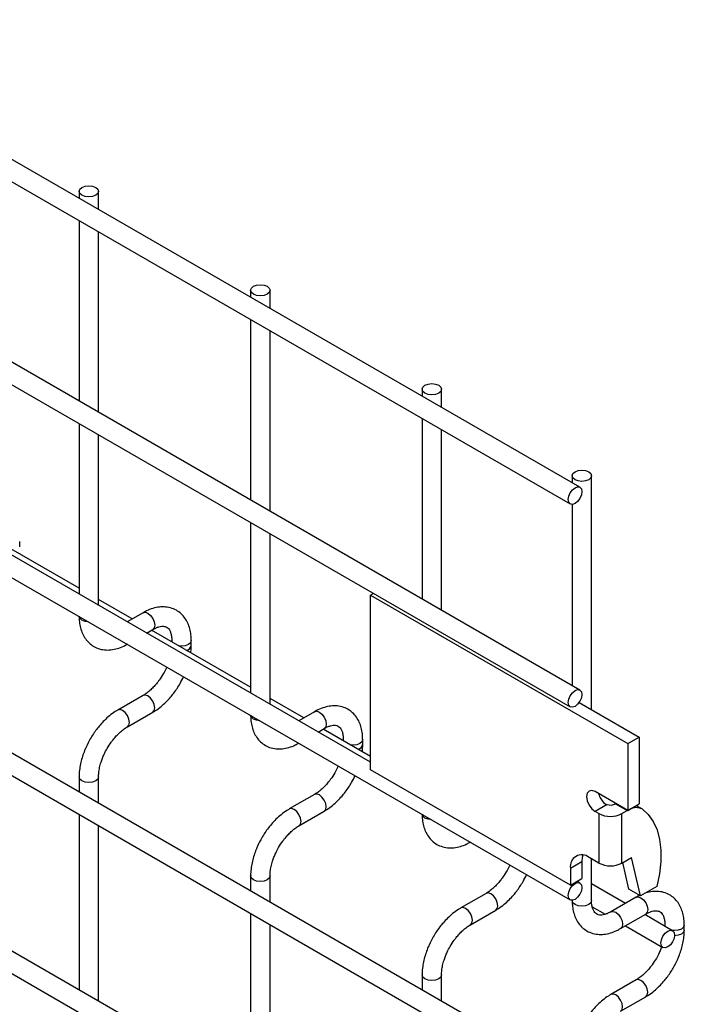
# Model space of a CAD drawing. Header units: inches. Extents: x 0.2 to 10.7, y 0.2 to 8.
# Tile 21 of 24: x 10.224 to 10.566, y 5.983 to 6.491. Entities that reach past the tile are written whole.
import ezdxf

# ---------------------------------------------------------------- set-up
doc = ezdxf.new("R2010")
doc.units = ezdxf.units.IN
doc.header["$MEASUREMENT"] = 0

msp = doc.modelspace()

# ---------------------------------------------------------------- linework, layer by layer
for p, q in [((10.51251292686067, 6.249827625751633), (7.422898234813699, 8.03342422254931)), ((7.417898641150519, 8.024763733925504), (10.50751333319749, 6.241167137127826)), ((10.51251292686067, 6.14520833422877), (7.422898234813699, 7.928804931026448)), ((7.417898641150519, 7.920144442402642), (10.50751333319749, 6.136547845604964)), ((7.417898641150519, 7.820628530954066), (10.50751333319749, 6.037031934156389)), ((10.40461002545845, 6.107983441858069), (7.5244373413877, 7.770671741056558)), ((10.51251292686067, 5.943624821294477), (7.422898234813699, 7.727221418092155)), ((7.417898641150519, 7.718560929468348), (10.50751333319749, 5.93496433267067)), ((10.51251292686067, 5.841557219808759), (7.422898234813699, 7.625153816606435)), ((7.417898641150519, 7.616493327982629), (10.50751333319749, 5.832896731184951)), ((10.25443216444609, 6.402401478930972), (10.25443216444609, 6.398814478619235)), ((10.26443216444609, 6.393041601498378), (10.26443216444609, 6.402401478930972)), ((10.25443216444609, 6.387267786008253), (10.25443216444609, 6.294195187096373)), ((10.26443216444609, 6.288422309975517), (10.26443216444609, 6.381494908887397)), ((10.34282051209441, 6.351375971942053), (10.34282051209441, 6.347788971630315)), ((10.35282051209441, 6.34201609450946), (10.35282051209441, 6.351375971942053)), ((10.34282051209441, 6.336242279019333), (10.34282051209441, 6.243169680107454)), ((10.35282051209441, 6.237396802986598), (10.35282051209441, 6.330469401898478)), ((10.43120885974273, 6.300350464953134), (10.43120885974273, 6.296763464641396)), ((10.44120885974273, 6.29099058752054), (10.44120885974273, 6.300350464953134)), ((10.25443216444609, 6.28264849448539), (10.25443216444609, 6.194679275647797)), ((10.43120885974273, 6.285216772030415), (10.43120885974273, 6.192144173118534)), ((10.26443216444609, 6.188906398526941), (10.26443216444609, 6.276875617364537)), ((10.44120885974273, 6.186371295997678), (10.44120885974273, 6.279443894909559)), ((10.50854866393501, 6.255703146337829), (10.50854866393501, 6.252116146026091)), ((10.51854866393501, 6.135184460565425), (10.51854866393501, 6.255703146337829)), ((10.50854866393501, 6.240935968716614), (10.50854866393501, 6.147496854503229)), ((10.34282051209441, 6.231622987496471), (10.34282051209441, 6.143653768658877)), ((10.25443216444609, 6.197692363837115), (10.20343557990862, 6.227132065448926)), ((10.35282051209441, 6.137880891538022), (10.35282051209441, 6.225850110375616)), ((10.22381771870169, 6.21915184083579), (10.22381771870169, 6.221754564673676)), ((10.40619523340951, 6.195037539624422), (10.40461002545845, 6.194122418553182)), ((10.28182311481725, 6.181879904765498), (10.26443216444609, 6.19191948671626)), ((10.40461002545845, 6.104047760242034), (10.40461002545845, 6.194122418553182)), ((10.40461002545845, 6.194122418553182), (10.53719254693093, 6.117584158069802)), ((10.28736005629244, 6.185076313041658), (10.27921342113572, 6.180373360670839)), ((10.28921423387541, 6.174600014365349), (10.29235964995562, 6.17641582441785)), ((10.34282051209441, 6.146666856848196), (10.29182392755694, 6.176106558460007)), ((10.30220606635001, 6.170729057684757), (10.30220606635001, 6.170113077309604)), ((10.30235656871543, 6.170026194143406), (10.302206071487, 6.170724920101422)), ((10.31220606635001, 6.168126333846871), (10.31220606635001, 6.170729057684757)), ((10.28736005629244, 6.142412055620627), (10.27436696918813, 6.134911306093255)), ((10.37021146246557, 6.130854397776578), (10.35282051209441, 6.14089397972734)), ((10.37574840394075, 6.134050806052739), (10.36760176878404, 6.12934785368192)), ((10.51215947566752, 6.138872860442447), (10.54311456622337, 6.121002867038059)), ((10.27936656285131, 6.126250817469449), (10.29235964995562, 6.13375156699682)), ((10.37760258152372, 6.123574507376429), (10.38074799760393, 6.125390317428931)), ((10.40461002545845, 6.110996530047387), (10.38021227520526, 6.125081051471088)), ((10.39059441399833, 6.119703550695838), (10.39059441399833, 6.119087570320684)), ((10.39074491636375, 6.119000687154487), (10.39059441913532, 6.119699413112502)), ((10.40059441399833, 6.117100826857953), (10.40059441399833, 6.119703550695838)), ((10.53719254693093, 6.117584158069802), (10.54311456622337, 6.121002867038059)), ((10.54311456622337, 6.121002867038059), (10.54311456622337, 6.08655505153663)), ((10.53719254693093, 6.117584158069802), (10.53719254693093, 6.083136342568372)), ((10.50762664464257, 6.044577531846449), (10.40461002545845, 6.104047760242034)), ((10.25443216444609, 6.10038344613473), (10.25443216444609, 6.092611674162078)), ((10.26443216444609, 6.086838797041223), (10.26443216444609, 6.10038344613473)), ((10.37574840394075, 6.091386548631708), (10.36275531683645, 6.083885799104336)), ((10.53719254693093, 6.083136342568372), (10.52039876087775, 6.092831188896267)), ((10.52650071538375, 6.08614701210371), (10.52039876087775, 6.082624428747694)), ((10.53118448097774, 6.086604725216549), (10.53094927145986, 6.086483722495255)), ((10.53094927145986, 6.086483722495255), (10.53688318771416, 6.0830581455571)), ((10.53418734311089, 6.081501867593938), (10.53688318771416, 6.0830581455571)), ((10.53688318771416, 6.0830581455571), (10.53710788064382, 6.083185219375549)), ((10.53719254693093, 6.083136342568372), (10.54311456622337, 6.08655505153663)), ((10.54154395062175, 6.085648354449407), (10.54456531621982, 6.083904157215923)), ((10.25443216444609, 6.081064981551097), (10.25443216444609, 5.99054407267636)), ((10.36775491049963, 6.07522531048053), (10.38074799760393, 6.082726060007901)), ((10.52234330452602, 6.081501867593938), (10.52039876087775, 6.082624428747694)), ((10.52234330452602, 6.081501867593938), (10.52234330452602, 6.055984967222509)), ((10.53418734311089, 6.055984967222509), (10.53418734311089, 6.081501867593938)), ((10.26443216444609, 5.984771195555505), (10.26443216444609, 6.075292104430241)), ((10.52234330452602, 6.055984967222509), (10.51726097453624, 6.058918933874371)), ((10.51854866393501, 6.036615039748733), (10.51854866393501, 6.058175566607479)), ((10.53418734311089, 6.055984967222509), (10.53909289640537, 6.058816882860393)), ((10.54373057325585, 6.039141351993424), (10.53909289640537, 6.058816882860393)), ((10.50762664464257, 6.05335534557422), (10.51354866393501, 6.056774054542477)), ((10.50762664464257, 6.05335534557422), (10.50762664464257, 6.044577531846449)), ((10.51354866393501, 6.056774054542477), (10.51354866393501, 6.047996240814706)), ((10.53780855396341, 6.042560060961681), (10.53458947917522, 6.056217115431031)), ((10.34282051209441, 6.049357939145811), (10.34282051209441, 6.041586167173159)), ((10.35282051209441, 6.035813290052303), (10.35282051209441, 6.049357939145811)), ((10.50762664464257, 6.044577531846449), (10.51354866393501, 6.047996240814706)), ((10.51251292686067, 6.045692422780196), (10.51103541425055, 6.046545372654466)), ((10.53593961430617, 6.035181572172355), (10.51854866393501, 6.045221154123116)), ((10.54373057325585, 6.039141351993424), (10.53780855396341, 6.042560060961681)), ((10.55212746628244, 6.04398877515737), (10.54373057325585, 6.039141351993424)), ((10.46413675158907, 6.040361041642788), (10.45114366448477, 6.032860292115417)), ((10.54147655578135, 6.038377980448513), (10.52848346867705, 6.030877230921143)), ((10.50854866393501, 6.036800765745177), (10.50854866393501, 6.036615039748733)), ((10.51890749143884, 6.033467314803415), (10.5256001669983, 6.029603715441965)), ((10.34282051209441, 6.030039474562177), (10.34282051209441, 5.939518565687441)), ((10.45614325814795, 6.02419980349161), (10.46913634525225, 6.031700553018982)), ((10.53348306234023, 6.022216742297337), (10.54647614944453, 6.029717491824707)), ((10.56028682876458, 6.021126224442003), (10.54594042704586, 6.029408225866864)), ((10.35282051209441, 5.933745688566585), (10.35282051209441, 6.024266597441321)), ((10.53593961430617, 6.023634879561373), (10.5552872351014, 6.012465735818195)), ((10.55632256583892, 6.024030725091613), (10.55632256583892, 6.023414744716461)), ((10.55647306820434, 6.023327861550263), (10.55632257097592, 6.024026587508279)), ((10.56632256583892, 6.021428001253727), (10.56632256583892, 6.024030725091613)), ((10.43120885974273, 5.998332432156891), (10.43120885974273, 5.990560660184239)), ((10.44120885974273, 5.984787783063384), (10.44120885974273, 5.998332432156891)), ((10.54147655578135, 5.995713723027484), (10.52848346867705, 5.988212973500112)), ((10.53348306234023, 5.979552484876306), (10.54647614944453, 5.987053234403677))]:
    msp.add_line(p, q)
at = {"flags": 128}
for points in [[(10.26296769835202, 6.404442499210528), (10.26405156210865, 6.403506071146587), (10.26443216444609, 6.402401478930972), (10.26405156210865, 6.401296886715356), (10.26296769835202, 6.400360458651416), (10.26134558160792, 6.399734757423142), (10.25943216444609, 6.399515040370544), (10.25751874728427, 6.399734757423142), (10.25589663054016, 6.400360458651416), (10.25481276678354, 6.401296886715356), (10.25443216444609, 6.402401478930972), (10.25481276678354, 6.403506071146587), (10.25589663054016, 6.404442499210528), (10.25751874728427, 6.405068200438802), (10.25943216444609, 6.405287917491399), (10.26134558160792, 6.405068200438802), (10.26296769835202, 6.404442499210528)], [(10.35135604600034, 6.353416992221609), (10.35243990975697, 6.352480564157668), (10.35282051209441, 6.351375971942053), (10.35243990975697, 6.350271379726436), (10.35135604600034, 6.349334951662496), (10.34973392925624, 6.348709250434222), (10.34782051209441, 6.348489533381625), (10.34590709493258, 6.348709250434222), (10.34428497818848, 6.349334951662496), (10.34320111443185, 6.350271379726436), (10.34282051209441, 6.351375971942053), (10.34320111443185, 6.352480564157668), (10.34428497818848, 6.353416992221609), (10.34590709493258, 6.354042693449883), (10.34782051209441, 6.354262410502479), (10.34973392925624, 6.354042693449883), (10.35135604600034, 6.353416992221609)], [(10.43974439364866, 6.30239148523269), (10.44082825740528, 6.301455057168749), (10.44120885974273, 6.300350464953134), (10.44082825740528, 6.299245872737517), (10.43974439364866, 6.298309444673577), (10.43812227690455, 6.297683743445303), (10.43620885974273, 6.297464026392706), (10.4342954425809, 6.297683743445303), (10.4326733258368, 6.298309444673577), (10.43158946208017, 6.299245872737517), (10.43120885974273, 6.300350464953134), (10.43158946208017, 6.301455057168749), (10.4326733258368, 6.30239148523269), (10.4342954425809, 6.303017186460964), (10.43620885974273, 6.30323690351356), (10.43812227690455, 6.303017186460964), (10.43974439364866, 6.30239148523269)], [(10.51708419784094, 6.257744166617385), (10.51816806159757, 6.256807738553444), (10.51854866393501, 6.255703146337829), (10.51816806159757, 6.254598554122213), (10.51708419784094, 6.253662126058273), (10.51546208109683, 6.253036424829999), (10.51354866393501, 6.2528167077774), (10.51163524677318, 6.253036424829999), (10.51001313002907, 6.253662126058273), (10.50892926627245, 6.254598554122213), (10.50854866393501, 6.255703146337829), (10.50892926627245, 6.256807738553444), (10.51001313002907, 6.257744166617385), (10.51163524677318, 6.258369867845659), (10.51354866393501, 6.258589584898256), (10.51546208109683, 6.258369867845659), (10.51708419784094, 6.257744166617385)], [(10.51354866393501, 6.247538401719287), (10.51327953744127, 6.245820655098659), (10.51251313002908, 6.244053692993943), (10.51136612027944, 6.24250651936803), (10.51001313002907, 6.241414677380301), (10.50866013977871, 6.240944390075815), (10.50751313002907, 6.241167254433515), (10.50674672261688, 6.242049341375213), (10.50647759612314, 6.243456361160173), (10.50674672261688, 6.2451741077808), (10.50751313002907, 6.246941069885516), (10.50866013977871, 6.248488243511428), (10.51001313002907, 6.249580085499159), (10.51136612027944, 6.250050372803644), (10.51251313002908, 6.249827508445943), (10.51327953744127, 6.248945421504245), (10.51354866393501, 6.247538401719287)], [(10.28736005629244, 6.185076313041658), (10.28850686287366, 6.185299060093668), (10.28985985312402, 6.184828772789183)], [(10.28985985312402, 6.184828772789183), (10.29121284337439, 6.183736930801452), (10.29235985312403, 6.18218975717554), (10.29312626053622, 6.180422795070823), (10.29339538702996, 6.178705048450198), (10.29312626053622, 6.177298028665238), (10.29235985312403, 6.17641594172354), (10.29235964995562, 6.17641582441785)], [(10.25589663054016, 6.18127235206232), (10.25481276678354, 6.182208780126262), (10.25444265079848, 6.183126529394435)], [(10.25910850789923, 6.180432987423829), (10.25751874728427, 6.180646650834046), (10.25589663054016, 6.18127235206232)], [(10.31220601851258, 6.170716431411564), (10.31182546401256, 6.169624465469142), (10.31074160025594, 6.1686880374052), (10.30911948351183, 6.168062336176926), (10.30720606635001, 6.16784261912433), (10.30598853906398, 6.167929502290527)], [(10.51354866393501, 6.142919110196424), (10.51327953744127, 6.141201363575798), (10.51251313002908, 6.139434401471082), (10.51136612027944, 6.137887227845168), (10.51001313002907, 6.136795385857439), (10.50866013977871, 6.136325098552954), (10.50751313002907, 6.136547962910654), (10.50674672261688, 6.137430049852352), (10.50647759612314, 6.138837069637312), (10.50674672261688, 6.140554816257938), (10.50751313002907, 6.142321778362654), (10.50866013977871, 6.143868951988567), (10.51001313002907, 6.144960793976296), (10.51136612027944, 6.145431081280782), (10.51251313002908, 6.145208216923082), (10.51327953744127, 6.144326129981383), (10.51354866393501, 6.142919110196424)], [(10.29237535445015, 6.133760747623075), (10.29312626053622, 6.134633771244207), (10.29339538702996, 6.136040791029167), (10.29312626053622, 6.137758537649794), (10.29235985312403, 6.13952549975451), (10.29121284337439, 6.141072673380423), (10.28985985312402, 6.142164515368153), (10.28850686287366, 6.142634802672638), (10.28736811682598, 6.142416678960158)], [(10.27686676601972, 6.134663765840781), (10.27551377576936, 6.135134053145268), (10.27436676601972, 6.134911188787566), (10.27435160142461, 6.134902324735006)], [(10.27935759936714, 6.126245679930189), (10.27936676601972, 6.126250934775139), (10.28013317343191, 6.127133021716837), (10.28040229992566, 6.128540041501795), (10.28013317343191, 6.130257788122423), (10.27936676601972, 6.132024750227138), (10.27821975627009, 6.133571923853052), (10.27686676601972, 6.134663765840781)], [(10.37574840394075, 6.134050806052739), (10.37689521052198, 6.134273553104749), (10.37824820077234, 6.133803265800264)], [(10.37824820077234, 6.133803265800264), (10.37960119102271, 6.132711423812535), (10.38074820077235, 6.131164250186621), (10.38151460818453, 6.129397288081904), (10.38178373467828, 6.127679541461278), (10.38151460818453, 6.126272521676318), (10.38074820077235, 6.12539043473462), (10.38074799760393, 6.125390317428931)], [(10.34428497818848, 6.1302468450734), (10.34320111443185, 6.131183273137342), (10.3428309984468, 6.132101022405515)], [(10.34749685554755, 6.129407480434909), (10.34590709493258, 6.129621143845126), (10.34428497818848, 6.1302468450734)], [(10.4005943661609, 6.119690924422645), (10.40021381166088, 6.118598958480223), (10.39912994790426, 6.117662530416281), (10.39750783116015, 6.117036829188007), (10.39559441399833, 6.11681711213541), (10.3943768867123, 6.116903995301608)], [(10.26443214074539, 6.10039233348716), (10.26443216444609, 6.10038344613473), (10.26405156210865, 6.099278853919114), (10.26296769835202, 6.098342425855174), (10.26134558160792, 6.0977167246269), (10.25943216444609, 6.097497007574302), (10.25751874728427, 6.0977167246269), (10.25589663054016, 6.098342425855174), (10.25481276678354, 6.099278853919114), (10.25443216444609, 6.10038344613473), (10.25443223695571, 6.100398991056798)], [(10.52039876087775, 6.092831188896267), (10.51870752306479, 6.093419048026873), (10.51727376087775, 6.093140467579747), (10.51631575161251, 6.092037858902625), (10.51597934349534, 6.090279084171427), (10.51631575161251, 6.088131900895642), (10.51727376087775, 6.085923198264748), (10.51870752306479, 6.083989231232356), (10.52039876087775, 6.082624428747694)], [(10.38076370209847, 6.082735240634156), (10.38151460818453, 6.083608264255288), (10.38178373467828, 6.085015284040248), (10.38151460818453, 6.086733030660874), (10.38074820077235, 6.08849999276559), (10.37960119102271, 6.090047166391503), (10.37824820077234, 6.091139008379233), (10.37689521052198, 6.091609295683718), (10.37575646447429, 6.091391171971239)], [(10.36525511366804, 6.083638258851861), (10.36390212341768, 6.084108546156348), (10.36275511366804, 6.083885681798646), (10.36273994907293, 6.083876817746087)], [(10.36774594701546, 6.075220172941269), (10.36775511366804, 6.075225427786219), (10.36852152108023, 6.076107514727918), (10.36879064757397, 6.077514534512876), (10.36852152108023, 6.079232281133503), (10.36775511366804, 6.080999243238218), (10.36660810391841, 6.082546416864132), (10.36525511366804, 6.083638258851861)], [(10.54456531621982, 6.083904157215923), (10.5477242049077, 6.081068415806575), (10.55031506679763, 6.077458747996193), (10.55229134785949, 6.073140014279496), (10.5536175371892, 6.068189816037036), (10.55426980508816, 6.062697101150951), (10.55423643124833, 6.056760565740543), (10.55351801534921, 6.050486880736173), (10.55212746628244, 6.04398877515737)], [(10.4326733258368, 6.079221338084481), (10.43158946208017, 6.080157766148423), (10.43121934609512, 6.081075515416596)], [(10.43588520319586, 6.07838197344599), (10.4342954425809, 6.078595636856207), (10.4326733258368, 6.079221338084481)], [(10.5140870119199, 6.060130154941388), (10.51373378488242, 6.058837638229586), (10.51354866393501, 6.056774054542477)], [(10.35282048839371, 6.049366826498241), (10.35282051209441, 6.049357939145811), (10.35243990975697, 6.048253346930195), (10.35135604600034, 6.047316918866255), (10.34973392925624, 6.046691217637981), (10.34782051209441, 6.046471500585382), (10.34590709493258, 6.046691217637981), (10.34428497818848, 6.047316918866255), (10.34320111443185, 6.048253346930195), (10.34282051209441, 6.049357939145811), (10.34282058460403, 6.049373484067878)], [(10.51354866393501, 6.043403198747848), (10.51327953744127, 6.041685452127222), (10.51251313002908, 6.039918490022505), (10.51136612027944, 6.038371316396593), (10.51001313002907, 6.037279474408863), (10.50866013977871, 6.036809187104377), (10.50751313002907, 6.037032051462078), (10.50674672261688, 6.037914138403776), (10.50647759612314, 6.039321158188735), (10.50674672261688, 6.041038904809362), (10.50751313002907, 6.042805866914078), (10.50866013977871, 6.044353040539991), (10.51001313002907, 6.045444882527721), (10.51136612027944, 6.045915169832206), (10.51251313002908, 6.045692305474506), (10.51327953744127, 6.044810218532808), (10.51354866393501, 6.043403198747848)], [(10.46915204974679, 6.031709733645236), (10.46990295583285, 6.032582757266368), (10.4701720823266, 6.033989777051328), (10.46990295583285, 6.035707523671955), (10.46913654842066, 6.037474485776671), (10.46798953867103, 6.039021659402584), (10.46663654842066, 6.040113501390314), (10.4652835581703, 6.040583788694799), (10.46414481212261, 6.040365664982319)], [(10.54147655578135, 6.038377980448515), (10.54262336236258, 6.038600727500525), (10.54397635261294, 6.038130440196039)], [(10.54397635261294, 6.038130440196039), (10.54532934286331, 6.037038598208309), (10.54647635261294, 6.035491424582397), (10.54724276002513, 6.03372446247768), (10.54751188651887, 6.032006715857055), (10.54724276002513, 6.030599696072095), (10.54647635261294, 6.029717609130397), (10.54647614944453, 6.029717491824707)], [(10.45364346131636, 6.032612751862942), (10.45229047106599, 6.033083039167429), (10.45114346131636, 6.032860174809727), (10.45112829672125, 6.032851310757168)], [(10.45613429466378, 6.02419466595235), (10.45614346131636, 6.0241999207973), (10.45690986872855, 6.025082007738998), (10.45717899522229, 6.026489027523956), (10.45690986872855, 6.028206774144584), (10.45614346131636, 6.029973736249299), (10.45499645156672, 6.031520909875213), (10.45364346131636, 6.032612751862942)], [(10.51001313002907, 6.034574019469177), (10.50892926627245, 6.035510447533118), (10.50854866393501, 6.036615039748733)], [(10.51854866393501, 6.036615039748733), (10.51816806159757, 6.035510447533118), (10.51708419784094, 6.034574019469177), (10.51546208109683, 6.033948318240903), (10.51354866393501, 6.033728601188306), (10.51163524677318, 6.033948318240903), (10.51001313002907, 6.034574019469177)], [(10.52849670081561, 6.030884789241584), (10.52963027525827, 6.031099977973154), (10.53098326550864, 6.030629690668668), (10.532336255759, 6.029537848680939), (10.53348326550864, 6.027990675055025), (10.53424967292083, 6.02622371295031), (10.53451879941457, 6.024505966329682), (10.53424967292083, 6.023098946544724), (10.53350557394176, 6.022229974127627)], [(10.5663225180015, 6.024018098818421), (10.56594196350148, 6.022926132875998), (10.56485809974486, 6.021989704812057), (10.56323598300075, 6.021364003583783), (10.56132256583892, 6.021144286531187), (10.5601050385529, 6.021231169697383)], [(10.56132256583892, 6.018837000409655), (10.56105343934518, 6.017119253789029), (10.56028703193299, 6.015352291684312), (10.55914002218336, 6.0138051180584), (10.55778703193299, 6.012713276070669), (10.55643404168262, 6.012242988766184), (10.55528703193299, 6.012465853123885), (10.5545206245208, 6.013347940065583), (10.55425149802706, 6.014754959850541), (10.5545206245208, 6.016472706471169), (10.55528703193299, 6.018239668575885), (10.55643404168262, 6.019786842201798), (10.55778703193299, 6.020878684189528), (10.55914002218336, 6.021348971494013), (10.56028703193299, 6.021126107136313), (10.56105343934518, 6.020244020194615), (10.56132256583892, 6.018837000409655)], [(10.5663225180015, 6.021415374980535), (10.56594196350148, 6.020323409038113), (10.56485809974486, 6.019386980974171), (10.56323598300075, 6.018761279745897), (10.56132256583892, 6.018541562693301), (10.56131361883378, 6.018541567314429)], [(10.44120883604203, 5.998341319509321), (10.44120885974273, 5.998332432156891), (10.44082825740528, 5.997227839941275), (10.43974439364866, 5.996291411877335), (10.43812227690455, 5.995665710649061), (10.43620885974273, 5.995445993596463), (10.4342954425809, 5.995665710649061), (10.4326733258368, 5.996291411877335), (10.43158946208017, 5.997227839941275), (10.43120885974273, 5.998332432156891), (10.43120893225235, 5.998347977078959)], [(10.54649185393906, 5.987062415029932), (10.54724276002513, 5.987935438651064), (10.54751188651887, 5.989342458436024), (10.54724276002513, 5.991060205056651), (10.54647635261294, 5.992827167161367), (10.54532934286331, 5.99437434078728), (10.54397635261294, 5.995466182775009), (10.54262336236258, 5.995936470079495), (10.54148461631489, 5.995718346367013)], [(10.53098326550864, 5.987965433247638), (10.52963027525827, 5.988435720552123), (10.52848326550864, 5.988212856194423), (10.52846810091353, 5.988203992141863)], [(10.53347409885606, 5.979547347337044), (10.53348326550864, 5.979552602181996), (10.53424967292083, 5.980434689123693), (10.53451879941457, 5.981841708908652), (10.53424967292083, 5.98355945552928), (10.53348326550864, 5.985326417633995), (10.532336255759, 5.986873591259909), (10.53098326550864, 5.987965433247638)]]:
    msp.add_lwpolyline(points, dxfattribs=at)
for centre, radius, start, end in [((10.3091393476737, 6.168724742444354), 0.003126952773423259, 283.6148587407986, 348.7313798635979), ((10.39752769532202, 6.117699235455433), 0.00312695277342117, 283.614858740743, 348.7313798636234), ((10.53211997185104, 6.094508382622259), 0.01031436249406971, 195.1545496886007, 228.6396267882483), ((10.52824785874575, 6.092619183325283), 0.006703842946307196, 254.8932539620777, 293.7636535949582), ((10.54156533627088, 6.077463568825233), 0.007105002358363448, 65.02423341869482, 117.66492688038), ((10.52826532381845, 6.09293132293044), 0.01287255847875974, 242.6096722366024, 297.3903277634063), ((10.51350003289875, 6.054308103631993), 0.005950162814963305, 50.79671476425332, 189.2140369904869), ((10.52826532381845, 6.067414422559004), 0.01287255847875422, 242.6096722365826, 297.390327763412)]:
    msp.add_arc(centre, radius, start, end)
for points, knots in [([(10.31216555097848, 6.170712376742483), (10.31216460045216, 6.17145468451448), (10.3121622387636, 6.173299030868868), (10.31170767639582, 6.176078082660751), (10.31082375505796, 6.17902306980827), (10.30946208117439, 6.181719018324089), (10.30761359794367, 6.184093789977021), (10.30524958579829, 6.186051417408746), (10.30235088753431, 6.187475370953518), (10.29912705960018, 6.188160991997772), (10.29576388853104, 6.188114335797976), (10.29245115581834, 6.187398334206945), (10.28962660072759, 6.186353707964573), (10.28796074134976, 6.185365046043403), (10.28736870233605, 6.185013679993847)], [0, 0, 0, 0, 0.05589071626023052, 0.1388667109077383, 0.2228260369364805, 0.3073987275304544, 0.3926784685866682, 0.479775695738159, 0.5711016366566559, 0.6702050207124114, 0.7614786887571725, 0.8548581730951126, 0.9484172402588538, 1, 1, 1, 1]), ([(10.25447355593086, 6.183330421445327), (10.25447353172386, 6.182600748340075), (10.25447347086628, 6.180766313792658), (10.25492187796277, 6.177993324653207), (10.25579947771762, 6.175038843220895), (10.25715453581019, 6.1723326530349), (10.25899561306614, 6.169946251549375), (10.26135157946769, 6.167974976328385), (10.26424175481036, 6.166534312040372), (10.26746028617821, 6.165828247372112), (10.27082295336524, 6.165853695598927), (10.27414121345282, 6.166548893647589), (10.2770131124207, 6.167597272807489), (10.27872435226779, 6.168603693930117), (10.27935815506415, 6.168976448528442)], [0, 0, 0, 0, 0.05469716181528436, 0.1375113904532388, 0.2213111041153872, 0.3057267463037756, 0.3908379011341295, 0.4777236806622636, 0.5687524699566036, 0.6674427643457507, 0.7584724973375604, 0.8516333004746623, 0.9450484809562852, 1, 1, 1, 1]), ([(10.29235569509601, 6.176397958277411), (10.29288946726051, 6.176690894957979), (10.29403820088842, 6.177321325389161), (10.29564122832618, 6.177865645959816), (10.29712102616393, 6.178135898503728), (10.29836062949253, 6.178103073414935), (10.29939811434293, 6.177810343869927), (10.30020497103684, 6.177285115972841), (10.30099385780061, 6.1763147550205), (10.30164393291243, 6.174953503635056), (10.30206141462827, 6.173102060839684), (10.30225386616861, 6.171646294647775), (10.30220121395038, 6.170765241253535), (10.30219881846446, 6.170725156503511)], [0, 0, 0, 0, 0.0766862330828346, 0.1650368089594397, 0.2549323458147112, 0.3489947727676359, 0.4542488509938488, 0.5907938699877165, 0.6966539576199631, 0.797635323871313, 0.8969558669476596, 0.9953118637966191, 1, 1, 1, 1]), ([(10.31195660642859, 6.164484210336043), (10.31206768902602, 6.165367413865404), (10.3122232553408, 6.166604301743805), (10.31217838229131, 6.167774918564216), (10.31216555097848, 6.168109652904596)], [0, 0, 0, 0, 0.7140530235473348, 0.9999999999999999, 0.9999999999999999, 0.9999999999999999, 0.9999999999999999]), ([(10.29957686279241, 6.157071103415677), (10.29947148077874, 6.156821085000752), (10.29896493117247, 6.155619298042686), (10.29831274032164, 6.154453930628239), (10.29779623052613, 6.153531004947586)], [0, 0, 0, 0, 0.2080388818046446, 1, 1, 1, 1]), ([(10.29779623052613, 6.153531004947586), (10.29710494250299, 6.15240960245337), (10.29613250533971, 6.150832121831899), (10.29450569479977, 6.148714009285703), (10.29306702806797, 6.147041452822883), (10.2913000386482, 6.145286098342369), (10.28945917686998, 6.143775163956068), (10.28811253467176, 6.142812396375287), (10.28744158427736, 6.142469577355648), (10.28736646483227, 6.142431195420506)], [0, 0, 0, 0, 0.2339460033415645, 0.3290926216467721, 0.4848865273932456, 0.643376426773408, 0.809606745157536, 0.9786836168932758, 1, 1, 1, 1]), ([(10.29235097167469, 6.133814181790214), (10.29281512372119, 6.134066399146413), (10.2942982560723, 6.134872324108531), (10.29663131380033, 6.136670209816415), (10.29924279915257, 6.139020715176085), (10.30140112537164, 6.141355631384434), (10.30328371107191, 6.143685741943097), (10.30492909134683, 6.146014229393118), (10.30668767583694, 6.148816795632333), (10.30768385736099, 6.150870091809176), (10.30826030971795, 6.152058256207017)], [0, 0, 0, 0, 0.07198222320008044, 0.2300090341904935, 0.3767626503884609, 0.5105024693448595, 0.6142640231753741, 0.7328660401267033, 0.8454197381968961, 1, 1, 1, 1]), ([(10.27437532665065, 6.134849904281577), (10.27394874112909, 6.134620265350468), (10.27249789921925, 6.133839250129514), (10.27018652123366, 6.132068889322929), (10.26754599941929, 6.129711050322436), (10.26536402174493, 6.12736554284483), (10.26347596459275, 6.125034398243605), (10.26178238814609, 6.122680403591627), (10.26073537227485, 6.120942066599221), (10.26020739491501, 6.120065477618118)], [0, 0, 0, 0, 0.07786554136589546, 0.2648251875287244, 0.439014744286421, 0.59900045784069, 0.7209984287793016, 0.8593082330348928, 0.9999999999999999, 0.9999999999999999, 0.9999999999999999, 0.9999999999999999]), ([(10.4005538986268, 6.119686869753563), (10.40055294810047, 6.120429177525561), (10.40055058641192, 6.122273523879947), (10.40009602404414, 6.125052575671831), (10.39921210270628, 6.127997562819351), (10.39785042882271, 6.130693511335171), (10.39600194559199, 6.133068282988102), (10.39363793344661, 6.135025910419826), (10.39073923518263, 6.136449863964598), (10.3875154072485, 6.137135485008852), (10.38415223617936, 6.137088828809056), (10.38083950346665, 6.136372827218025), (10.3780149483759, 6.135328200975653), (10.37634908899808, 6.134339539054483), (10.37575704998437, 6.133988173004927)], [0, 0, 0, 0, 0.05589071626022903, 0.1388667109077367, 0.2228260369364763, 0.3073987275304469, 0.3926784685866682, 0.4797756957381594, 0.5711016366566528, 0.6702050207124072, 0.761478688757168, 0.8548581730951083, 0.9484172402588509, 1, 1, 1, 1]), ([(10.34286190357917, 6.132304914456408), (10.34286187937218, 6.131575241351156), (10.3428618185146, 6.129740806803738), (10.34331022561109, 6.126967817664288), (10.34418782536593, 6.124013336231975), (10.34554288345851, 6.12130714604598), (10.34738396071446, 6.118920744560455), (10.34973992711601, 6.116949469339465), (10.35263010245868, 6.115508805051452), (10.35584863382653, 6.114802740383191), (10.35921130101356, 6.114828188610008), (10.36252956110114, 6.115523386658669), (10.36540146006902, 6.11657176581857), (10.36711269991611, 6.117578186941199), (10.36774650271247, 6.117950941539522)], [0, 0, 0, 0, 0.05469716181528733, 0.1375113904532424, 0.2213111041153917, 0.3057267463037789, 0.3908379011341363, 0.4777236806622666, 0.568752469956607, 0.6674427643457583, 0.758472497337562, 0.8516333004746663, 0.9450484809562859, 0.9999999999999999, 0.9999999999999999, 0.9999999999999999, 0.9999999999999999]), ([(10.26886788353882, 6.115065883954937), (10.26956130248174, 6.116190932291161), (10.27053674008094, 6.117773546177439), (10.27216831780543, 6.11989937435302), (10.27361137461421, 6.121578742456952), (10.27538409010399, 6.123342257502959), (10.27723215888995, 6.124862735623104), (10.27859290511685, 6.125836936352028), (10.27927586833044, 6.126186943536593), (10.27935986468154, 6.126229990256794)], [0, 0, 0, 0, 0.2333375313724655, 0.3282376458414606, 0.4836414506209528, 0.6417552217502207, 0.8076147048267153, 0.976338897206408, 0.9999999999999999, 0.9999999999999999, 0.9999999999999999, 0.9999999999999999]), ([(10.38074404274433, 6.125372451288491), (10.38127781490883, 6.125665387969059), (10.38242654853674, 6.126295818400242), (10.38402957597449, 6.126840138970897), (10.38550937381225, 6.127110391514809), (10.38674897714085, 6.127077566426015), (10.38778646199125, 6.126784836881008), (10.38859331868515, 6.126259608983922), (10.38938220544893, 6.125289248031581), (10.39003228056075, 6.123927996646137), (10.39044976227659, 6.122076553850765), (10.39064221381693, 6.120620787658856), (10.3905895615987, 6.119739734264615), (10.39058716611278, 6.119699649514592)], [0, 0, 0, 0, 0.0766862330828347, 0.1650368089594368, 0.2549323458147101, 0.3489947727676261, 0.4542488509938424, 0.5907938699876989, 0.6966539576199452, 0.7976353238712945, 0.8969558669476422, 0.9953118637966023, 1, 1, 1, 1]), ([(10.26020739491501, 6.120065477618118), (10.25944088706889, 6.118648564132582), (10.25836185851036, 6.116653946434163), (10.25708117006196, 6.113603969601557), (10.25614178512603, 6.110985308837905), (10.25528187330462, 6.107874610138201), (10.2547001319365, 6.104675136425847), (10.25441593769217, 6.102144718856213), (10.25446199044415, 6.100750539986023), (10.25447356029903, 6.100400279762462)], [0, 0, 0, 0, 0.2212676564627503, 0.3114829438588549, 0.4601641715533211, 0.6129454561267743, 0.7754446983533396, 0.9435848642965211, 1, 1, 1, 1]), ([(10.26444540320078, 6.100393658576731), (10.26446464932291, 6.101133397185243), (10.26450444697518, 6.102663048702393), (10.26495102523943, 6.10526130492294), (10.26561795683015, 6.107765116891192), (10.26644159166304, 6.110081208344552), (10.26744814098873, 6.112460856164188), (10.26834533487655, 6.114107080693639), (10.26886788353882, 6.115065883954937)], [0, 0, 0, 0, 0.1713768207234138, 0.3543776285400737, 0.5355422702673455, 0.6686577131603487, 0.8070177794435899, 1, 1, 1, 1]), ([(10.40034495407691, 6.113458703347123), (10.40045603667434, 6.114341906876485), (10.40061160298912, 6.115578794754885), (10.40056672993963, 6.116749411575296), (10.4005538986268, 6.117084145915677)], [0, 0, 0, 0, 0.7140530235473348, 0.9999999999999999, 0.9999999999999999, 0.9999999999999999, 0.9999999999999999]), ([(10.38796521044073, 6.106045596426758), (10.38785982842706, 6.105795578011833), (10.38735327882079, 6.104593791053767), (10.38670108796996, 6.103428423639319), (10.38618457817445, 6.102505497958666)], [0, 0, 0, 0, 0.2080388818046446, 1, 1, 1, 1]), ([(10.38618457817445, 6.102505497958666), (10.38549329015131, 6.101384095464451), (10.38452085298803, 6.099806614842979), (10.38289404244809, 6.097688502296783), (10.38145537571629, 6.096015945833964), (10.37968838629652, 6.094260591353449), (10.3778475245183, 6.092749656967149), (10.37650088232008, 6.091786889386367), (10.37582993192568, 6.091444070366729), (10.37575481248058, 6.091405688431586)], [0, 0, 0, 0, 0.233946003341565, 0.3290926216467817, 0.4848865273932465, 0.643376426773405, 0.8096067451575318, 0.9786836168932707, 1, 1, 1, 1]), ([(10.38073931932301, 6.082788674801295), (10.38120347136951, 6.083040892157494), (10.38268660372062, 6.083846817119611), (10.38501966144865, 6.085644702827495), (10.38763114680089, 6.087995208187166), (10.38978947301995, 6.090330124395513), (10.39167205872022, 6.092660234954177), (10.39331743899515, 6.094988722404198), (10.39507602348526, 6.097791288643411), (10.39607220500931, 6.099844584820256), (10.39664865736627, 6.101032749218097)], [0, 0, 0, 0, 0.07198222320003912, 0.230009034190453, 0.3767626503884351, 0.5105024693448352, 0.6142640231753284, 0.7328660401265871, 0.8454197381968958, 0.9999999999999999, 0.9999999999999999, 0.9999999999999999, 0.9999999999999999]), ([(10.36276367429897, 6.083824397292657), (10.36233708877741, 6.083594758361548), (10.36088624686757, 6.082813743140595), (10.35857486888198, 6.08104338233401), (10.3559343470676, 6.078685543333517), (10.35375236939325, 6.07634003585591), (10.35186431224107, 6.074008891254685), (10.3501707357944, 6.071654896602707), (10.34912371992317, 6.069916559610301), (10.34859574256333, 6.069039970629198)], [0, 0, 0, 0, 0.07786554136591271, 0.2648251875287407, 0.4390147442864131, 0.5990004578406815, 0.7209984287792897, 0.8593082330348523, 1, 1, 1, 1]), ([(10.43125025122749, 6.081279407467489), (10.4312502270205, 6.080549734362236), (10.43125016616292, 6.078715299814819), (10.4316985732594, 6.075942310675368), (10.43257617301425, 6.072987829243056), (10.43393123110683, 6.07028163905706), (10.43577230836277, 6.067895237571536), (10.43812827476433, 6.065923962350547), (10.441018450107, 6.064483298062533), (10.44423698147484, 6.063777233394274), (10.44759964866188, 6.063802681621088), (10.45091790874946, 6.06449787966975), (10.45378980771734, 6.06554625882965), (10.45550104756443, 6.066552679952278), (10.45613485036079, 6.066925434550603)], [0, 0, 0, 0, 0.05469716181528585, 0.1375113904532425, 0.2213111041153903, 0.3057267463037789, 0.3908379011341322, 0.4777236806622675, 0.5687524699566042, 0.6674427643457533, 0.7584724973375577, 0.8516333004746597, 0.9450484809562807, 1, 1, 1, 1]), ([(10.35725623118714, 6.064040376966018), (10.35794965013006, 6.065165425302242), (10.35892508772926, 6.06674803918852), (10.36055666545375, 6.0688738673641), (10.36199972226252, 6.070553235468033), (10.3637724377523, 6.072316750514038), (10.36562050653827, 6.073837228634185), (10.36698125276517, 6.074811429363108), (10.36766421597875, 6.075161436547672), (10.36774821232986, 6.075204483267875)], [0, 0, 0, 0, 0.2333375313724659, 0.328237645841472, 0.4836414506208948, 0.641755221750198, 0.8076147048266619, 0.9763388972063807, 0.9999999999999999, 0.9999999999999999, 0.9999999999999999, 0.9999999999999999]), ([(10.34859574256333, 6.069039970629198), (10.34782923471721, 6.067623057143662), (10.34675020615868, 6.065628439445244), (10.34546951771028, 6.062578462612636), (10.34453013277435, 6.059959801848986), (10.34367022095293, 6.056849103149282), (10.34308847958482, 6.053649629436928), (10.34280428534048, 6.051119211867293), (10.34285033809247, 6.049725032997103), (10.34286190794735, 6.049374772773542)], [0, 0, 0, 0, 0.221267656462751, 0.3114829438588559, 0.4601641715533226, 0.6129454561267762, 0.7754446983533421, 0.9435848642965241, 1, 1, 1, 1]), ([(10.3528337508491, 6.049368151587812), (10.35285299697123, 6.050107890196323), (10.35289279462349, 6.051637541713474), (10.35333937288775, 6.05423579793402), (10.35400630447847, 6.056739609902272), (10.35482993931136, 6.059055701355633), (10.35583648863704, 6.061435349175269), (10.35673368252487, 6.06308157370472), (10.35725623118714, 6.064040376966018)], [0, 0, 0, 0, 0.1713768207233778, 0.3543776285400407, 0.5355422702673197, 0.6686577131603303, 0.8070177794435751, 1, 1, 1, 1]), ([(10.47635355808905, 6.055020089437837), (10.47624817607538, 6.054770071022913), (10.47574162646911, 6.053568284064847), (10.47508943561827, 6.0524029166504), (10.47457292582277, 6.051479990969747)], [0, 0, 0, 0, 0.2080388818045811, 1, 1, 1, 1]), ([(10.47457292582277, 6.051479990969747), (10.47388163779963, 6.050358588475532), (10.47290920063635, 6.048781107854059), (10.47128239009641, 6.046662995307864), (10.4698437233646, 6.044990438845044), (10.46807673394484, 6.043235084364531), (10.46623587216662, 6.041724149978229), (10.4648892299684, 6.040761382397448), (10.46421827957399, 6.040418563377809), (10.4641431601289, 6.040380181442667)], [0, 0, 0, 0, 0.2339460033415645, 0.329092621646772, 0.4848865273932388, 0.6433764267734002, 0.8096067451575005, 0.9786836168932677, 1, 1, 1, 1]), ([(10.46912766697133, 6.031763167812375), (10.46959181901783, 6.032015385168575), (10.47107495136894, 6.032821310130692), (10.47340800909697, 6.034619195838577), (10.4760194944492, 6.036969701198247), (10.47817782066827, 6.039304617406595), (10.48006040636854, 6.041634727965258), (10.48170578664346, 6.043963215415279), (10.48346437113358, 6.046765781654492), (10.48446055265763, 6.048819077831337), (10.48503700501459, 6.050007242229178)], [0, 0, 0, 0, 0.07198222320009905, 0.2300090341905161, 0.3767626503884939, 0.5105024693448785, 0.6142640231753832, 0.7328660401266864, 0.8454197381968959, 1, 1, 1, 1]), ([(10.54335428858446, 6.039358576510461), (10.54332551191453, 6.039347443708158), (10.54268907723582, 6.039101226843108), (10.54207321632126, 6.038699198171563), (10.54148520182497, 6.038315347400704)], [0, 0, 0, 0, 0.04521543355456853, 1, 1, 1, 1]), ([(10.5662820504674, 6.024014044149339), (10.56628109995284, 6.024756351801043), (10.56627873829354, 6.026600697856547), (10.56582417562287, 6.029379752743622), (10.56494025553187, 6.032324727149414), (10.56357857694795, 6.035020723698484), (10.5617301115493, 6.037395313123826), (10.55936603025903, 6.039353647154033), (10.55646761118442, 6.04077474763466), (10.55324267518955, 6.041471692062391), (10.54988341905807, 6.041385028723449), (10.54737379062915, 6.040958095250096), (10.54597945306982, 6.040389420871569), (10.5456832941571, 6.040268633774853)], [0, 0, 0, 0, 0.06350922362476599, 0.1577957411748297, 0.2531996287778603, 0.3493004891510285, 0.4462047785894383, 0.54517429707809, 0.6489489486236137, 0.7615611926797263, 0.865276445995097, 0.9713845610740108, 1, 1, 1, 1]), ([(10.45115202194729, 6.032798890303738), (10.45072543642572, 6.032569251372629), (10.44927459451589, 6.031788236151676), (10.4469632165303, 6.03001787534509), (10.44432269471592, 6.027660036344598), (10.44214071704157, 6.025314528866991), (10.44025265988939, 6.022983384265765), (10.43855908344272, 6.020629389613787), (10.43751206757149, 6.018891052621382), (10.43698409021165, 6.018014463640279)], [0, 0, 0, 0, 0.07786554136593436, 0.2648251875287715, 0.4390147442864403, 0.5990004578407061, 0.7209984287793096, 0.8593082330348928, 1, 1, 1, 1]), ([(10.50859005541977, 6.036632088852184), (10.50859003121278, 6.035902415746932), (10.5085899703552, 6.034067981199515), (10.50903837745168, 6.031294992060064), (10.50991597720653, 6.028340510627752), (10.51127103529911, 6.025634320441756), (10.51311211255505, 6.023247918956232), (10.51546807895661, 6.021276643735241), (10.51835825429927, 6.019835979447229), (10.52157678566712, 6.019129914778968), (10.52493945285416, 6.019155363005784), (10.52825771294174, 6.019850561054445), (10.53112961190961, 6.020898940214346), (10.53284085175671, 6.021905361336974), (10.53347465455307, 6.022278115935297)], [0, 0, 0, 0, 0.05469716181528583, 0.1375113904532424, 0.2213111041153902, 0.3057267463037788, 0.390837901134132, 0.4777236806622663, 0.568752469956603, 0.6674427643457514, 0.7584724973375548, 0.8516333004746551, 0.9450484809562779, 0.9999999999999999, 0.9999999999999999, 0.9999999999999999, 0.9999999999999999]), ([(10.52848753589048, 6.030896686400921), (10.52795968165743, 6.030605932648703), (10.52681372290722, 6.029974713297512), (10.52520770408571, 6.029425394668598), (10.52371465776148, 6.029147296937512), (10.52246080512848, 6.029174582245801), (10.52141012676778, 6.029463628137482), (10.52059298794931, 6.029986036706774), (10.51979795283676, 6.030943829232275), (10.51913766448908, 6.032298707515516), (10.51870612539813, 6.034141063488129), (10.51850569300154, 6.035628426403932), (10.5185575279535, 6.036547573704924), (10.51856183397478, 6.036623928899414)], [0, 0, 0, 0, 0.07529910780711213, 0.1634725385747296, 0.2531576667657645, 0.3469053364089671, 0.4515490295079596, 0.5864408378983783, 0.6928070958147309, 0.793713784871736, 0.8928846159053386, 0.991101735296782, 1, 1, 1, 1]), ([(10.54647219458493, 6.029699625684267), (10.54700596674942, 6.029992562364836), (10.54815470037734, 6.030622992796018), (10.54975772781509, 6.031167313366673), (10.55123752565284, 6.031437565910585), (10.55247712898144, 6.031404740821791), (10.55351461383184, 6.031112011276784), (10.55432147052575, 6.030586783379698), (10.55511035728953, 6.029616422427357), (10.55576043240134, 6.028255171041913), (10.55617791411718, 6.026403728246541), (10.55637036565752, 6.024947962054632), (10.5563177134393, 6.024066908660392), (10.55631531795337, 6.024026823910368)], [0, 0, 0, 0, 0.07668623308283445, 0.1650368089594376, 0.2549323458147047, 0.3489947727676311, 0.45424885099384, 0.5907938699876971, 0.6966539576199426, 0.7976353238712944, 0.8969558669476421, 0.9953118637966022, 1, 1, 1, 1]), ([(10.44564457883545, 6.013014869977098), (10.44633799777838, 6.014139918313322), (10.44731343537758, 6.0157225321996), (10.44894501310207, 6.017848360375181), (10.45038806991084, 6.019527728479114), (10.45216078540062, 6.021291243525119), (10.45400885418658, 6.022811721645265), (10.45536960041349, 6.023785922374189), (10.45605256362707, 6.024135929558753), (10.45613655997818, 6.024178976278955)], [0, 0, 0, 0, 0.233337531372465, 0.3282376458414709, 0.483641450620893, 0.6417552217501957, 0.807614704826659, 0.9763388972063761, 0.9999999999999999, 0.9999999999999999, 0.9999999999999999, 0.9999999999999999]), ([(10.43698409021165, 6.018014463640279), (10.43621758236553, 6.016597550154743), (10.435138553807, 6.014602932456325), (10.4338578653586, 6.011552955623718), (10.43291848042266, 6.008934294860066), (10.43205856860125, 6.005823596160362), (10.43147682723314, 6.002624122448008), (10.4311926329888, 6.000093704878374), (10.43123868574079, 5.998699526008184), (10.43125025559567, 5.998349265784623)], [0, 0, 0, 0, 0.2212676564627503, 0.3114829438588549, 0.4601641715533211, 0.6129454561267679, 0.7754446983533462, 0.9435848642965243, 1, 1, 1, 1]), ([(10.56057321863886, 6.001833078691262), (10.56133796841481, 6.003246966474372), (10.56241452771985, 6.005237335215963), (10.56369145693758, 6.00828094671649), (10.56462752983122, 6.010894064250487), (10.5654835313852, 6.013998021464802), (10.56606048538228, 6.017189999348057), (10.56634078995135, 6.019699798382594), (10.56629355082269, 6.021076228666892), (10.5662820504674, 6.021411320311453)], [0, 0, 0, 0, 0.2217851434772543, 0.3122130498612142, 0.4612412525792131, 0.6143740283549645, 0.777245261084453, 0.9457704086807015, 1, 1, 1, 1]), ([(10.44122209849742, 5.998342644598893), (10.44124134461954, 5.999082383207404), (10.44128114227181, 6.000612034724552), (10.44172772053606, 6.003210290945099), (10.44239465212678, 6.005714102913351), (10.44321828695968, 6.008030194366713), (10.44422483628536, 6.010409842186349), (10.44512203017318, 6.0120560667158), (10.44564457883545, 6.013014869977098)], [0, 0, 0, 0, 0.1713768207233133, 0.3543776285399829, 0.5355422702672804, 0.6686577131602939, 0.807017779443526, 1, 1, 1, 1]), ([(10.55466942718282, 6.012822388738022), (10.5545450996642, 6.012464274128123), (10.55417479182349, 6.011397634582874), (10.55329261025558, 6.009371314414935), (10.55241538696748, 6.007757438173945), (10.55191273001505, 6.006832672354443)], [0, 0, 0, 0, 0.1775077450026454, 0.5287044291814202, 1, 1, 1, 1]), ([(10.55191273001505, 6.006832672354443), (10.5512214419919, 6.005711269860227), (10.55024900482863, 6.004133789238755), (10.54862219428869, 6.00201567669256), (10.54718352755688, 6.00034312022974), (10.54541653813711, 5.998587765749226), (10.5435756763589, 5.997076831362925), (10.54222903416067, 5.996114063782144), (10.54155808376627, 5.995771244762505), (10.54148296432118, 5.995732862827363)], [0, 0, 0, 0, 0.2339460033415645, 0.3290926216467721, 0.4848865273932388, 0.6433764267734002, 0.8096067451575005, 0.9786836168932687, 1, 1, 1, 1]), ([(10.54646747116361, 5.987115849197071), (10.54693162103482, 5.987368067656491), (10.54841474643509, 5.988173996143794), (10.55074790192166, 5.989971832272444), (10.55335901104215, 5.99232252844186), (10.5555185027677, 5.994656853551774), (10.55739758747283, 5.996988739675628), (10.55905681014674, 5.999310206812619), (10.56007664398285, 6.001006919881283), (10.56057321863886, 6.001833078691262)], [0, 0, 0, 0, 0.08514376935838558, 0.2720648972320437, 0.4456515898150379, 0.6038449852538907, 0.7265787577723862, 0.8668664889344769, 1, 1, 1, 1]), ([(10.52849182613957, 5.988151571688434), (10.528065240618, 5.987921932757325), (10.52661439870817, 5.987140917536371), (10.52430302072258, 5.985370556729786), (10.5216624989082, 5.983012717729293), (10.51948052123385, 5.980667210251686), (10.51759246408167, 5.978336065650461), (10.515898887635, 5.975982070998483), (10.51485187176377, 5.974243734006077), (10.51432389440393, 5.973367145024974)], [0, 0, 0, 0, 0.07786554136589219, 0.2648251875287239, 0.4390147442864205, 0.5990004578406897, 0.7209984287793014, 0.8593082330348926, 1, 1, 1, 1])]:
    msp.add_open_spline(points, degree=3, knots=knots)
msp.add_open_spline([(10.52530431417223, 6.086766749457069), (10.52564649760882, 6.086475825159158), (10.52604970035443, 6.086267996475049), (10.52650071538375, 6.08614701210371)], degree=3)

doc.saveas('drawing.dxf')
